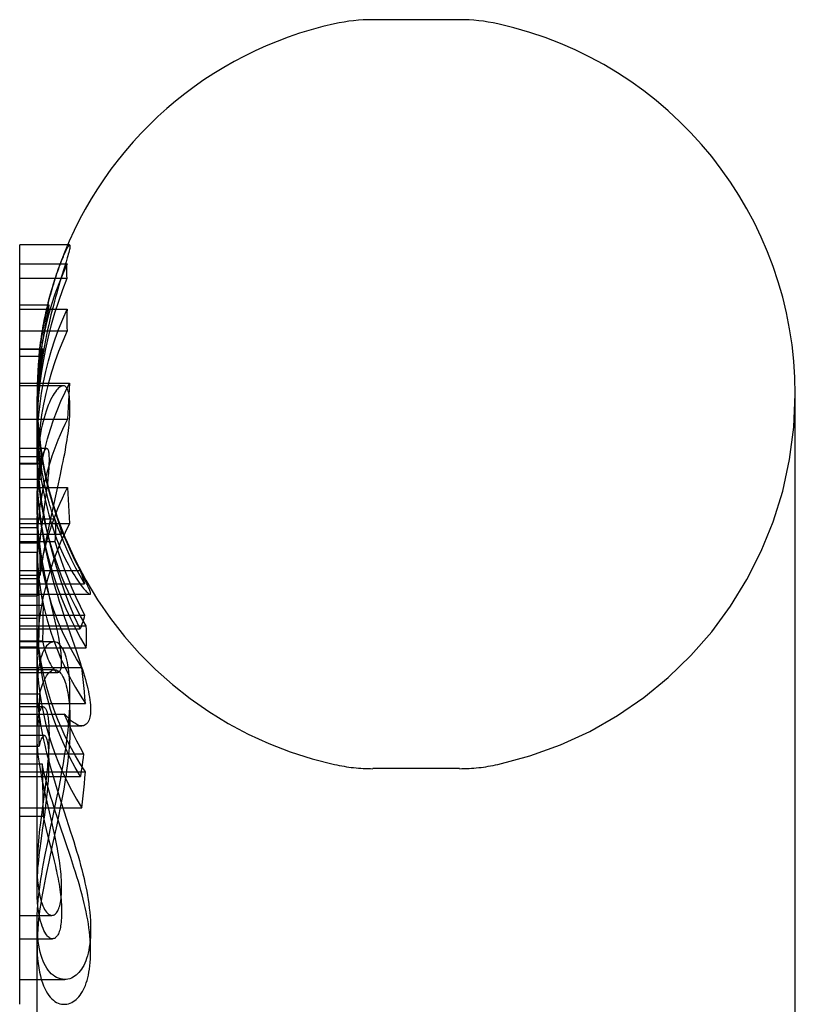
# Model space of a CAD drawing. Header units: inches. Extents: x 0 to 309, y 0 to 200.
# Tile 92 of 109: x 166.994 to 167.678, y 136.675 to 137.542. Entities that reach past the tile are written whole.
import ezdxf

# ---------------------------------------------------------------- set-up
doc = ezdxf.new("R2010")
doc.units = ezdxf.units.IN
doc.header["$LTSCALE"] = 17
doc.header["$MEASUREMENT"] = 0
doc.linetypes.add('HIDDEN', pattern=[0.2, 0.1, -0.1])
doc.layers.get('0').update_dxf_attribs({"linetype": 'CONTINUOUS'})
doc.layers.add('DEFAULT_2', color=8, linetype='HIDDEN')

msp = doc.modelspace()

# ---------------------------------------------------------------- linework, layer by layer
at = {"color": 7, "linetype": 'Continuous'}
for p, q in [((167.38194, 137.54247), (167.30568, 137.54247)), ((166.99437, 136.67484), (166.99437, 137.34393)), ((167.03663, 137.34393), (166.99437, 137.34393)), ((166.99437, 137.32742), (167.03612, 137.32742)), ((166.99437, 137.31478), (167.03612, 137.31478)), ((167.03274, 137.21991), (166.99437, 137.21991)), ((167.67796, 135.05247), (167.67796, 137.21247)), ((167.0285, 137.13353), (167.03028, 137.1417)), ((167.03028, 137.1417), (167.03193, 137.14953)), ((167.02231, 137.10568), (167.0285, 137.13353)), ((167.02054, 137.09752), (167.02231, 137.10568)), ((167.01879, 137.08912), (167.02054, 137.09752)), ((166.99437, 137.053), (167.01253, 137.053)), ((167.00966, 137.02402), (167.00966, 137.053)), ((167.00966, 136.99423), (167.00966, 137.02384)), ((166.99437, 137.0152), (167.00967, 137.0152)), ((167.02458, 136.99423), (166.99437, 136.99423)), ((167.02873, 136.8647), (167.03051, 136.87382)), ((167.02688, 136.8555), (167.02873, 136.8647)), ((167.01718, 136.80809), (167.01903, 136.81742)), ((167.00966, 136.37218), (167.00966, 136.74718)), ((166.99437, 136.69673), (167.00966, 136.69673))]:
    msp.add_line(p, q, dxfattribs=at)
for points in [[(167.03612, 137.31478), (167.03601, 137.31688), (167.03594, 137.31899), (167.03592, 137.3211), (167.03594, 137.32321), (167.03601, 137.32532), (167.03612, 137.32742)], [(167.01223, 137.21991), (167.01362, 137.2306), (167.01537, 137.24156), (167.01744, 137.25241), (167.01981, 137.26314), (167.02249, 137.27375), (167.02546, 137.28423), (167.02873, 137.29457), (167.03228, 137.30475), (167.03612, 137.31478)], [(167.03871, 137.20121), (167.03867, 137.2037), (167.03856, 137.20602), (167.0384, 137.2082), (167.03818, 137.21021), (167.0379, 137.21204), (167.03756, 137.21367), (167.03716, 137.21511), (167.03671, 137.21634), (167.03622, 137.21737), (167.03568, 137.21822), (167.0351, 137.2189), (167.03446, 137.2194), (167.03378, 137.21973), (167.03304, 137.21989), (167.03274, 137.21991)], [(167.03193, 137.14953), (167.03268, 137.15319), (167.03338, 137.15669), (167.03402, 137.16004), (167.03462, 137.16326), (167.03517, 137.16636), (167.03568, 137.16935), (167.03615, 137.17225), (167.03657, 137.17506), (167.03696, 137.1778), (167.03731, 137.18046), (167.03762, 137.18305), (167.03789, 137.18559), (167.03812, 137.18806), (167.03831, 137.19047), (167.03847, 137.19279), (167.03858, 137.19503), (167.03866, 137.19719), (167.0387, 137.19925), (167.03871, 137.20121)], [(167.01253, 137.053), (167.0132, 137.05776), (167.01391, 137.06245), (167.01466, 137.06707), (167.01545, 137.07162), (167.01625, 137.0761), (167.01708, 137.08051), (167.01793, 137.08485), (167.01879, 137.08912)], [(167.0387, 136.9474), (167.03867, 136.951), (167.03859, 136.95454), (167.03846, 136.95804), (167.03827, 136.96144), (167.03801, 136.96472), (167.0377, 136.96785), (167.03732, 136.9708), (167.0369, 136.97355), (167.03642, 136.9761), (167.0359, 136.97845), (167.03534, 136.98062), (167.03473, 136.98262), (167.03408, 136.98446), (167.03339, 136.98614), (167.03265, 136.98766), (167.03187, 136.98904), (167.03105, 136.99026), (167.03019, 136.99132), (167.02928, 136.99223), (167.02834, 136.99298), (167.02737, 136.99355), (167.02636, 136.99396), (167.02533, 136.99418), (167.02458, 136.99423)], [(167.03051, 136.87382), (167.03134, 136.87832), (167.03215, 136.88275), (167.03291, 136.88712), (167.03362, 136.89141), (167.03429, 136.89564), (167.03492, 136.89981), (167.0355, 136.90392), (167.03604, 136.908), (167.03653, 136.91206), (167.03698, 136.9161), (167.03738, 136.92015), (167.03773, 136.92418), (167.03803, 136.92819), (167.03827, 136.93216), (167.03846, 136.93608), (167.03859, 136.93993), (167.03867, 136.9437), (167.0387, 136.9474)], [(167.01903, 136.81742), (167.02195, 136.83165), (167.02296, 136.83648), (167.02688, 136.8555)], [(167.00966, 136.74718), (167.00967, 136.74908), (167.00978, 136.75353), (167.01, 136.758), (167.01032, 136.76248), (167.01073, 136.76697), (167.01121, 136.77146), (167.01177, 136.77597), (167.0124, 136.7805), (167.01308, 136.78505), (167.01382, 136.78962), (167.0146, 136.79422), (167.01543, 136.79883), (167.01629, 136.80345), (167.01718, 136.80809)]]:
    msp.add_lwpolyline(points, dxfattribs=at)
for centre, radius, start, end in [((167.30568, 137.38549), 0.15698, 90, 102.42838), ((167.38194, 137.38549), 0.15698, 77.57162, 90), ((167.34381, 137.21247), 0.33415, 102.42838, 159.87604), ((167.34381, 137.21247), 0.33415, 0, 77.57162)]:
    msp.add_arc(centre, radius, start, end, dxfattribs=at)
at = {"layer": 'DEFAULT_2', "color": 8, "linetype": 'HIDDEN'}
for p, q in [((167.03841, 137.34393), (167.03663, 137.34393)), ((167.03629, 137.33271), (167.03519, 137.32897)), ((167.03519, 137.32897), (167.0316, 137.31715)), ((167.0316, 137.31715), (167.02985, 137.31132)), ((167.02985, 137.31132), (167.02797, 137.30489)), ((167.02015, 137.29105), (166.99437, 137.29105)), ((166.99437, 137.28748), (167.03607, 137.28748)), ((167.01907, 137.28306), (167.01947, 137.28525)), ((167.01676, 137.27069), (167.01775, 137.27608)), ((166.99437, 137.26814), (167.03607, 137.26814)), ((167.01528, 137.26221), (167.01603, 137.26661)), ((167.01603, 137.26661), (167.01676, 137.27069)), ((167.01183, 137.25052), (167.01239, 137.25504)), ((166.99437, 137.25251), (167.01505, 137.25251)), ((166.99437, 137.25207), (167.01203, 137.25207)), ((166.99437, 137.24602), (167.01144, 137.24602)), ((167.01144, 137.24602), (167.01183, 137.25052)), ((166.99437, 137.22214), (167.03837, 137.22214)), ((167.00966, 137.21241), (167.00966, 137.19811)), ((167.00966, 137.18989), (167.00966, 137.19723)), ((167.00977, 137.18989), (167.00967, 137.19723)), ((166.99437, 137.19046), (167.03649, 137.19046)), ((167.00966, 137.1899), (167.0097, 137.18132)), ((167.01012, 137.18053), (167.00981, 137.18791)), ((167.0097, 137.18132), (167.00987, 137.17468)), ((167.01824, 137.1647), (166.99437, 137.1647)), ((167.00978, 137.15579), (167.00966, 137.16417)), ((166.99437, 137.15762), (167.01414, 137.15762)), ((166.99437, 137.15157), (167.01514, 137.15157)), ((166.99437, 137.15123), (167.01334, 137.15123)), ((167.01414, 137.15762), (167.01461, 137.15515)), ((167.01461, 137.15515), (167.01514, 137.15157)), ((166.99437, 137.13772), (167.01335, 137.13772)), ((167.01881, 137.13439), (167.01828, 137.12995)), ((166.99437, 137.13018), (167.03649, 137.13018)), ((167.01776, 137.12587), (167.01722, 137.12192)), ((167.01828, 137.12995), (167.01776, 137.12587)), ((167.01722, 137.12192), (167.01466, 137.104)), ((167.02584, 137.10825), (167.02674, 137.10533)), ((166.99437, 137.10252), (167.02543, 137.10252)), ((166.99437, 137.0985), (167.03837, 137.0985)), ((167.01466, 137.104), (167.01375, 137.09733)), ((167.02674, 137.10533), (167.02941, 137.09685)), ((166.99437, 137.09506), (167.0102, 137.09506)), ((166.99437, 137.08924), (167.03117, 137.08924)), ((167.0102, 137.09506), (167.01013, 137.07497)), ((166.99437, 137.08263), (167.02546, 137.08263)), ((166.99437, 137.08135), (167.01185, 137.08135)), ((167.01185, 137.08135), (167.01202, 137.07188)), ((166.99437, 137.07314), (167.00972, 137.07314)), ((167.00966, 137.02384), (167.00972, 137.07314)), ((167.01013, 137.07497), (167.01013, 137.05487)), ((167.01202, 137.07188), (167.01225, 137.06243)), ((166.99437, 137.05723), (167.04757, 137.05723)), ((167.01013, 137.05487), (167.0102, 137.03478)), ((167.01225, 137.06243), (167.01253, 137.053)), ((166.99437, 137.05017), (167.01137, 137.05017)), ((166.99437, 137.04536), (167.05153, 137.04536)), ((167.01992, 137.03615), (167.01739, 137.04536)), ((167.03913, 137.03421), (167.03508, 137.04309)), ((166.99437, 137.03615), (167.05632, 137.03615)), ((166.99437, 137.03478), (167.0102, 137.03478)), ((167.02578, 137.01235), (167.02106, 137.03278)), ((166.99437, 137.02656), (167.01495, 137.02656)), ((167.01149, 137.00563), (167.01153, 137.02002)), ((167.01495, 137.02656), (167.01486, 137.01611)), ((166.99437, 137.01787), (167.05162, 137.01787)), ((167.01486, 137.01611), (167.01469, 137.00565)), ((166.99437, 137.00836), (167.05296, 137.00836)), ((166.99437, 137.00563), (167.04757, 137.00563)), ((167.01137, 136.98988), (167.01149, 137.00563)), ((167.01469, 137.00565), (167.01444, 136.99518)), ((166.99437, 136.99518), (167.01444, 136.99518)), ((167.00966, 136.7768), (167.00966, 136.99423)), ((167.02458, 136.99423), (167.02427, 136.99422)), ((166.99437, 136.98988), (167.01137, 136.98988)), ((166.99437, 136.98902), (167.05296, 136.98902)), ((167.01216, 136.98388), (167.01137, 136.98988)), ((166.99437, 136.97165), (167.04912, 136.97165)), ((167.02518, 136.96962), (166.99437, 136.96962)), ((166.99437, 136.96734), (167.02809, 136.96734)), ((166.99437, 136.94827), (167.01203, 136.94827)), ((167.01178, 136.93302), (167.01203, 136.94827)), ((166.99437, 136.93997), (167.05223, 136.93997)), ((167.01504, 136.93695), (166.99437, 136.93695)), ((167.01159, 136.91773), (167.01178, 136.93302)), ((167.01488, 136.93694), (167.01504, 136.93695)), ((166.99437, 136.93062), (167.03371, 136.93062)), ((166.99437, 136.92009), (167.04928, 136.92009)), ((167.01144, 136.90241), (167.01159, 136.91773)), ((167.01611, 136.91156), (166.99437, 136.91156)), ((166.99437, 136.90241), (167.01144, 136.90241)), ((166.99437, 136.8954), (167.05065, 136.8954)), ((166.99437, 136.88658), (167.01414, 136.88658)), ((167.01414, 136.88658), (167.01453, 136.87127)), ((167.38194, 136.88247), (167.30568, 136.88247)), ((166.99437, 136.87969), (167.05223, 136.87969)), ((166.99437, 136.87546), (167.04786, 136.87546)), ((167.01798, 136.87674), (167.01738, 136.87158)), ((167.01453, 136.87127), (167.01487, 136.85598)), ((167.01673, 136.86628), (167.01533, 136.85548)), ((167.01738, 136.87158), (167.01673, 136.86628)), ((167.01533, 136.85548), (167.01322, 136.83944)), ((167.01487, 136.85598), (167.01514, 136.84071)), ((167.02237, 136.83669), (167.01765, 136.8572)), ((166.99437, 136.84801), (167.04912, 136.84801)), ((167.0164, 136.84177), (167.0171, 136.84709)), ((167.0171, 136.84709), (167.01775, 136.85227)), ((166.99437, 136.84071), (167.01514, 136.84071)), ((167.01322, 136.83944), (167.01237, 136.83269)), ((167.01453, 136.82839), (167.0164, 136.84177)), ((167.02893, 136.84219), (167.027, 136.83308)), ((167.02388, 136.82998), (167.02237, 136.83669)), ((167.027, 136.83308), (167.023, 136.81469)), ((167.03938, 136.80407), (167.02979, 136.83265)), ((167.01318, 136.8187), (167.01453, 136.82839)), ((167.01233, 136.81214), (167.01318, 136.8187)), ((167.023, 136.81469), (167.01993, 136.80045)), ((167.01993, 136.80045), (167.01797, 136.7911)), ((166.99437, 136.75321), (167.02281, 136.75321)), ((167.02186, 136.75331), (167.02281, 136.75321)), ((167.00968, 136.74464), (167.00966, 136.74718)), ((166.99437, 136.73255), (167.02326, 136.73255)), ((167.02326, 136.73254), (167.02246, 136.73262)), ((167.00966, 136.69673), (167.03412, 136.69673)), ((167.03411, 136.69674), (167.03202, 136.69689)), ((167.03349, 136.67481), (167.0343, 136.67484))]:
    msp.add_line(p, q, dxfattribs=at)
for points in [[(167.03446, 137.33741), (167.03498, 137.33851), (167.03548, 137.33951), (167.03593, 137.34041), (167.03636, 137.3412), (167.03675, 137.34188), (167.0371, 137.34247), (167.03741, 137.34295), (167.03769, 137.34333), (167.03794, 137.34362), (167.03815, 137.34381), (167.03832, 137.34391), (167.03841, 137.34393)], [(167.0387, 137.34305), (167.03867, 137.34248), (167.03857, 137.34176), (167.03842, 137.3409), (167.03821, 137.33989), (167.03793, 137.33872), (167.0376, 137.33742), (167.03722, 137.33597), (167.03678, 137.3344), (167.03629, 137.33271)], [(167.03841, 137.34393), (167.03846, 137.34392), (167.03857, 137.34384), (167.03865, 137.34367), (167.03869, 137.34341), (167.0387, 137.34305)], [(167.0239, 137.30892), (167.02465, 137.31133), (167.02539, 137.31366), (167.02613, 137.31592), (167.02686, 137.31809), (167.02759, 137.32019), (167.0283, 137.3222), (167.029, 137.32412), (167.02969, 137.32595), (167.03036, 137.3277), (167.03101, 137.32935), (167.03164, 137.33092), (167.03225, 137.33239), (167.03284, 137.33378), (167.0334, 137.33507), (167.03394, 137.33628), (167.03446, 137.33741)], [(167.03612, 137.32742), (167.03228, 137.31866), (167.02873, 137.30976), (167.02546, 137.30073), (167.02249, 137.29157), (167.01981, 137.2823), (167.01744, 137.27292), (167.01537, 137.26343), (167.01362, 137.25385), (167.01218, 137.24419), (167.01106, 137.23445), (167.01027, 137.22464), (167.0098, 137.21476), (167.00966, 137.20566)], [(167.01904, 137.29107), (167.0199, 137.29457), (167.02076, 137.29786), (167.02158, 137.30092), (167.02238, 137.30377), (167.02316, 137.30644), (167.0239, 137.30892)], [(167.02797, 137.30489), (167.027, 137.30148), (167.02602, 137.29795), (167.02504, 137.29434), (167.02405, 137.29063)], [(167.02405, 137.29063), (167.023, 137.28654), (167.02196, 137.28235), (167.02093, 137.27806), (167.01992, 137.27369), (167.01894, 137.26921), (167.01798, 137.26465), (167.01705, 137.25999), (167.01615, 137.25522), (167.01528, 137.25031), (167.01445, 137.24528), (167.01366, 137.24012), (167.01292, 137.23482), (167.01224, 137.2294), (167.01163, 137.22385), (167.01108, 137.21818), (167.01061, 137.21239), (167.01023, 137.20646), (167.00994, 137.20038), (167.00974, 137.19417), (167.00966, 137.18782), (167.00966, 137.053)], [(167.02015, 137.29105), (167.02014, 137.29105), (167.02005, 137.29097), (167.01994, 137.29077), (167.01979, 137.29043), (167.01962, 137.28996), (167.01942, 137.28937), (167.01919, 137.28867), (167.01895, 137.28785), (167.01869, 137.28692), (167.01841, 137.28589), (167.01811, 137.28476), (167.0178, 137.28353), (167.01748, 137.2822), (167.01714, 137.28077), (167.01679, 137.27923), (167.01642, 137.27756), (167.01604, 137.27576), (167.01564, 137.27381), (167.01522, 137.2717), (167.01479, 137.26941), (167.01435, 137.26692), (167.01389, 137.26425), (167.01344, 137.2614), (167.01299, 137.25841), (167.01255, 137.25533), (167.01215, 137.2522), (167.01178, 137.24911), (167.01144, 137.24602)], [(167.01239, 137.25504), (167.01277, 137.25789), (167.01316, 137.26061), (167.01355, 137.26324), (167.01395, 137.26578), (167.01436, 137.26825), (167.01477, 137.27067), (167.0152, 137.27304), (167.01564, 137.27537), (167.01609, 137.27768), (167.01655, 137.27997), (167.01703, 137.28223), (167.01751, 137.28448), (167.01801, 137.2867), (167.01852, 137.2889), (167.01904, 137.29107)], [(167.01947, 137.28525), (167.01964, 137.28624), (167.0198, 137.28714), (167.01993, 137.28795), (167.02004, 137.28868), (167.02013, 137.2893), (167.02019, 137.28983), (167.02023, 137.29026), (167.02024, 137.29059)], [(167.02024, 137.29059), (167.02023, 137.29085), (167.0202, 137.291), (167.02015, 137.29105)], [(167.00966, 137.16543), (167.00986, 137.17507), (167.01036, 137.18471), (167.01118, 137.19433), (167.01231, 137.20392), (167.01374, 137.21346), (167.01548, 137.22297), (167.01752, 137.23242), (167.01987, 137.24181), (167.02252, 137.25112), (167.02547, 137.26036), (167.02871, 137.2695), (167.03225, 137.27854), (167.03607, 137.28748)], [(167.01775, 137.27608), (167.01833, 137.27915), (167.01907, 137.28306)], [(167.03607, 137.28748), (167.03599, 137.28426), (167.03593, 137.28103), (167.03592, 137.27781), (167.03593, 137.27459), (167.03599, 137.27136), (167.03607, 137.26814)], [(167.03607, 137.26814), (167.03225, 137.2592), (167.02871, 137.25016), (167.02547, 137.24101), (167.02252, 137.23178), (167.01987, 137.22246), (167.01752, 137.21308), (167.01548, 137.20363), (167.01374, 137.19412), (167.01231, 137.18457), (167.01118, 137.17499), (167.01036, 137.16537), (167.00986, 137.15573), (167.00966, 137.14609)], [(167.00966, 137.19722), (167.0097, 137.20318), (167.00981, 137.20827), (167.00999, 137.21314), (167.01022, 137.2178), (167.0105, 137.22225), (167.01081, 137.2265), (167.01116, 137.23055), (167.01153, 137.23443), (167.01192, 137.23813), (167.01233, 137.2417), (167.01275, 137.24512), (167.01318, 137.2484), (167.01363, 137.25157), (167.01407, 137.25463), (167.01453, 137.25757)], [(167.01453, 137.25757), (167.0149, 137.25992), (167.01528, 137.26221)], [(167.01505, 137.25251), (167.01355, 137.24316), (167.01229, 137.23375), (167.01127, 137.22428), (167.0105, 137.21476), (167.00998, 137.2052), (167.0097, 137.1956), (167.00966, 137.1899)], [(167.01047, 137.2188), (167.01103, 137.22518), (167.01174, 137.23172), (167.01264, 137.23843), (167.01374, 137.24536), (167.01505, 137.25251)], [(167.00966, 137.10641), (167.00976, 137.11336), (167.01016, 137.122), (167.01086, 137.13062), (167.01187, 137.13922), (167.01319, 137.14778), (167.0148, 137.1563), (167.01672, 137.16478), (167.01894, 137.1732), (167.02145, 137.18156), (167.02425, 137.18984), (167.02735, 137.19805), (167.03074, 137.20618), (167.03441, 137.2142), (167.03837, 137.22214)], [(167.00966, 137.17546), (167.0098, 137.18587), (167.01027, 137.19717), (167.01106, 137.2084), (167.01218, 137.21954), (167.01223, 137.21991)], [(167.03274, 137.21991), (167.03226, 137.21987), (167.03143, 137.21967), (167.03056, 137.21928), (167.02965, 137.21871), (167.02872, 137.21795), (167.02776, 137.21701), (167.02678, 137.21589), (167.02579, 137.21461), (167.0248, 137.21316), (167.02381, 137.21155)], [(167.03837, 137.22214), (167.03796, 137.21689), (167.03759, 137.21163), (167.03726, 137.20636), (167.03697, 137.20107), (167.03671, 137.19577), (167.03649, 137.19046)], [(167.02381, 137.21155), (167.02272, 137.20959), (167.02165, 137.20749), (167.02061, 137.20523), (167.01959, 137.20281), (167.0186, 137.20025), (167.01765, 137.19754), (167.01673, 137.19468), (167.01585, 137.19165), (167.015, 137.18846), (167.0142, 137.18508), (167.01344, 137.18153), (167.01273, 137.17779), (167.01208, 137.17388), (167.0115, 137.1698), (167.01098, 137.16554), (167.01054, 137.1611), (167.01018, 137.15647), (167.00991, 137.15165), (167.00973, 137.14663), (167.00966, 137.14141), (167.00966, 137.14053)], [(167.00967, 137.20018), (167.0098, 137.20633), (167.01007, 137.21252), (167.01047, 137.2188)], [(167.00966, 137.20566), (167.00985, 137.19488), (167.01038, 137.18489), (167.01124, 137.17487), (167.01244, 137.16484), (167.01398, 137.15482), (167.01586, 137.1448), (167.01807, 137.13481), (167.02061, 137.12486), (167.02349, 137.11495), (167.0267, 137.1051), (167.03024, 137.09533), (167.03411, 137.08563), (167.03829, 137.07604), (167.04277, 137.06658), (167.04757, 137.05723)], [(167.00986, 137.18653), (167.00968, 137.19404), (167.00966, 137.19822)], [(167.00968, 137.18598), (167.00991, 137.17634), (167.01039, 137.16668), (167.01112, 137.15702), (167.01211, 137.14737), (167.01335, 137.13772)], [(167.03649, 137.19046), (167.03425, 137.18589), (167.0321, 137.18127), (167.03004, 137.17662), (167.02807, 137.17193), (167.02621, 137.16721), (167.02444, 137.16247), (167.02278, 137.15773), (167.02121, 137.15296), (167.01974, 137.14817), (167.01835, 137.14329), (167.01704, 137.13828), (167.01579, 137.13309), (167.01462, 137.12766), (167.01352, 137.12195), (167.0125, 137.11588), (167.01159, 137.10941), (167.01083, 137.10247), (167.0102, 137.09506)], [(167.01334, 137.15123), (167.01243, 137.15731), (167.01164, 137.16341), (167.01099, 137.16952), (167.01047, 137.17565), (167.01007, 137.18178)], [(167.0128, 137.15275), (167.01214, 137.15768), (167.01153, 137.16292), (167.01098, 137.16847), (167.0105, 137.17434), (167.01012, 137.18053)], [(167.04757, 137.00563), (167.04277, 137.01632), (167.03829, 137.02715), (167.03411, 137.03813), (167.03024, 137.04922), (167.0267, 137.0604), (167.02349, 137.07167), (167.02061, 137.083), (167.01807, 137.09439), (167.01586, 137.10582), (167.01398, 137.11729), (167.01244, 137.12876), (167.01124, 137.14023), (167.01038, 137.15169), (167.00985, 137.16313), (167.00966, 137.17546)], [(167.00987, 137.17468), (167.01017, 137.16791), (167.01061, 137.16133), (167.01116, 137.15495), (167.01182, 137.14876), (167.01258, 137.14278), (167.01343, 137.137), (167.01436, 137.13141), (167.01537, 137.12601), (167.01645, 137.12078), (167.01759, 137.11573), (167.01879, 137.11085), (167.02005, 137.10615), (167.02135, 137.10163), (167.02268, 137.09727), (167.02406, 137.09307), (167.02547, 137.08902), (167.0269, 137.08513), (167.02836, 137.08138), (167.02984, 137.07779), (167.03132, 137.07435), (167.03281, 137.07106), (167.0343, 137.06791)], [(167.01442, 137.15803), (167.0148, 137.15918), (167.01518, 137.16022), (167.01557, 137.16118), (167.01595, 137.16202), (167.01632, 137.16276), (167.01669, 137.16338), (167.01704, 137.16388), (167.01738, 137.16426), (167.01771, 137.16452), (167.01801, 137.16467), (167.01824, 137.1647)], [(167.01824, 137.1647), (167.0183, 137.1647), (167.01857, 137.16462), (167.01882, 137.16443), (167.01905, 137.16414), (167.01926, 137.16373), (167.01946, 137.16321), (167.01964, 137.16257), (167.01979, 137.1618), (167.01993, 137.16092), (167.02004, 137.15991), (167.02012, 137.1588), (167.02019, 137.15757), (167.02022, 137.15625), (167.02024, 137.15482)], [(167.00966, 137.11826), (167.00971, 137.12215), (167.00982, 137.12583), (167.00998, 137.1293), (167.01019, 137.13258), (167.01044, 137.13568), (167.01073, 137.1386), (167.01105, 137.14136), (167.0114, 137.14394), (167.01177, 137.14637), (167.01216, 137.14866), (167.01258, 137.1508), (167.01302, 137.1528), (167.01347, 137.15468), (167.01394, 137.15642), (167.01442, 137.15803)], [(167.03508, 137.04309), (167.03132, 137.05209), (167.02785, 137.06119), (167.02467, 137.07037), (167.0218, 137.07963), (167.01923, 137.08897), (167.01696, 137.09837), (167.015, 137.10784), (167.01333, 137.11736), (167.01198, 137.12692), (167.01094, 137.13652), (167.0102, 137.14614), (167.00978, 137.15579)], [(167.02246, 137.10978), (167.02176, 137.11198), (167.02105, 137.11434), (167.02031, 137.11685), (167.01957, 137.11952), (167.01881, 137.12237), (167.01805, 137.1254), (167.01728, 137.12863), (167.01651, 137.13205), (167.01574, 137.1357), (167.01497, 137.13958), (167.01422, 137.14371), (167.0135, 137.1481), (167.0128, 137.15275)], [(167.01335, 137.13772), (167.0134, 137.13997), (167.01343, 137.14222), (167.01344, 137.14448), (167.01343, 137.14673), (167.01339, 137.14898), (167.01334, 137.15123)], [(167.03486, 137.08516), (167.03344, 137.08866), (167.03202, 137.09228), (167.0306, 137.09601), (167.02918, 137.09987), (167.02778, 137.10387), (167.02638, 137.108), (167.025, 137.11228), (167.02363, 137.1167), (167.0223, 137.12127), (167.02099, 137.126), (167.01972, 137.13088), (167.01849, 137.13593), (167.01731, 137.14113), (167.01618, 137.14648), (167.01513, 137.15198), (167.01414, 137.15762)], [(167.01514, 137.15157), (167.01603, 137.14685), (167.01694, 137.14241), (167.01784, 137.13824), (167.01873, 137.13435), (167.0196, 137.13071), (167.02045, 137.12733), (167.02126, 137.12419), (167.02205, 137.12129), (167.02279, 137.11861), (167.02349, 137.11615), (167.02414, 137.11389), (167.02476, 137.11183), (167.02584, 137.10825)], [(167.02024, 137.15482), (167.02023, 137.15332), (167.0202, 137.15174), (167.02014, 137.15008), (167.02006, 137.14835), (167.01995, 137.14655), (167.01981, 137.14467), (167.01965, 137.14274), (167.01947, 137.14074), (167.01927, 137.13868), (167.01905, 137.13656), (167.01881, 137.13439)], [(167.00966, 137.14482), (167.00978, 137.13644), (167.0102, 137.1268), (167.01094, 137.11717), (167.01198, 137.10758), (167.01333, 137.09802), (167.01499, 137.0885), (167.01696, 137.07903), (167.01923, 137.06962), (167.0218, 137.06029), (167.02467, 137.05103), (167.02784, 137.04184), (167.03132, 137.03275), (167.03508, 137.02375), (167.03913, 137.01487), (167.04347, 137.00611), (167.04808, 136.99749), (167.05296, 136.98902)], [(167.00966, 137.14053), (167.0097, 137.13597), (167.00986, 137.13033)], [(167.00986, 137.13033), (167.01011, 137.12522), (167.01046, 137.11998), (167.01092, 137.11461), (167.01149, 137.10915), (167.01216, 137.10366), (167.01293, 137.09817), (167.01379, 137.09274), (167.01472, 137.08737), (167.01571, 137.08211), (167.01677, 137.0769), (167.0179, 137.07174), (167.01909, 137.06659), (167.02035, 137.06144), (167.02168, 137.05627), (167.02308, 137.05103), (167.02455, 137.04577), (167.02608, 137.04051), (167.02765, 137.03529), (167.02925, 137.03015), (167.03084, 137.02515), (167.03241, 137.02033), (167.03395, 137.01568)], [(167.0102, 137.03478), (167.01083, 137.04214), (167.01158, 137.04906), (167.01249, 137.0555), (167.0135, 137.06156), (167.0146, 137.06727), (167.01577, 137.0727), (167.01701, 137.0779), (167.01833, 137.08291), (167.01972, 137.0878), (167.02119, 137.0926), (167.02276, 137.09738), (167.02442, 137.10214), (167.02619, 137.10688), (167.02806, 137.11161), (167.03003, 137.11631), (167.03209, 137.12097), (167.03424, 137.12559), (167.03649, 137.13018)], [(167.03649, 137.13018), (167.03671, 137.12487), (167.03697, 137.11957), (167.03726, 137.11428), (167.03759, 137.10901), (167.03796, 137.10375), (167.03837, 137.0985)], [(167.00995, 137.10515), (167.00977, 137.10977), (167.00968, 137.11414), (167.00966, 137.11725)], [(167.03117, 137.08924), (167.03106, 137.08928), (167.0309, 137.08941), (167.03071, 137.08964), (167.03048, 137.08997), (167.03022, 137.09039), (167.02993, 137.0909), (167.02961, 137.09149), (167.02926, 137.09218), (167.02889, 137.09295), (167.02849, 137.0938), (167.02806, 137.09475), (167.02761, 137.09579), (167.02713, 137.09694), (167.02661, 137.09819), (167.02607, 137.09956), (167.0255, 137.10104), (167.02491, 137.10262), (167.02431, 137.10429), (167.0237, 137.10605), (167.02308, 137.10788), (167.02246, 137.10978)], [(167.03837, 137.0985), (167.03441, 137.09057), (167.03074, 137.08255), (167.02735, 137.07442), (167.02425, 137.06621), (167.02145, 137.05792), (167.01894, 137.04957), (167.01672, 137.04115), (167.0148, 137.03267), (167.01319, 137.02415), (167.01187, 137.01559), (167.01086, 137.00699), (167.01016, 136.99837), (167.00976, 136.98973), (167.00966, 136.98278)], [(167.01739, 137.04536), (167.01552, 137.05312), (167.01379, 137.06164), (167.01235, 137.07021), (167.01122, 137.07881), (167.0104, 137.08744), (167.00988, 137.09607), (167.00967, 137.10472)], [(167.02106, 137.03278), (167.01948, 137.03984), (167.01869, 137.04349), (167.0179, 137.04722), (167.01711, 137.05104), (167.01634, 137.05494), (167.01559, 137.05892), (167.01485, 137.06302), (167.01413, 137.06721), (167.01344, 137.07152), (167.01278, 137.07595), (167.01216, 137.08048), (167.01159, 137.08514), (167.01108, 137.08994), (167.01062, 137.09488), (167.01024, 137.09995), (167.00995, 137.10515)], [(167.02543, 137.10252), (167.02569, 137.09921), (167.02586, 137.09589), (167.02591, 137.09258), (167.02587, 137.08926), (167.02572, 137.08595), (167.02546, 137.08263)], [(167.05153, 137.04536), (167.04762, 137.05226), (167.0439, 137.05923), (167.04035, 137.06627), (167.03699, 137.07339), (167.03382, 137.08058), (167.03083, 137.08784), (167.02803, 137.09515), (167.02543, 137.10252)], [(167.01375, 137.09733), (167.01328, 137.09368), (167.0128, 137.08981), (167.01232, 137.0857), (167.01185, 137.08135)], [(167.02941, 137.09685), (167.02976, 137.09573), (167.03008, 137.09469), (167.03037, 137.09373), (167.03062, 137.09287), (167.03083, 137.0921), (167.031, 137.09142), (167.03114, 137.09084), (167.03124, 137.09035), (167.0313, 137.08996), (167.03132, 137.08965)], [(167.03132, 137.08965), (167.03131, 137.08943), (167.03126, 137.08929), (167.03117, 137.08924)], [(167.02546, 137.08263), (167.02807, 137.07428), (167.03088, 137.06599), (167.03387, 137.05777), (167.03705, 137.04962), (167.04042, 137.04155), (167.04397, 137.03357), (167.0477, 137.02567), (167.05162, 137.01787)], [(167.03938, 137.07467), (167.03863, 137.07635), (167.03788, 137.07806), (167.03712, 137.07979), (167.03637, 137.08155), (167.03561, 137.08334), (167.03486, 137.08516)], [(167.00972, 137.07314), (167.01001, 137.06533), (167.01053, 137.05754), (167.01129, 137.04976), (167.01228, 137.042), (167.0135, 137.03427), (167.01495, 137.02656)], [(167.04743, 137.05772), (167.04527, 137.0621), (167.04414, 137.06444), (167.04297, 137.06688), (167.04179, 137.0694), (167.04059, 137.072), (167.03938, 137.07467)], [(167.0343, 137.06791), (167.03582, 137.06484), (167.03731, 137.06197), (167.03876, 137.05929), (167.04017, 137.05678), (167.04153, 137.05446), (167.04285, 137.0523), (167.04411, 137.05031), (167.04531, 137.04847), (167.04647, 137.04678), (167.04757, 137.04522), (167.04862, 137.0438), (167.04961, 137.04251), (167.05054, 137.04134), (167.05142, 137.0403), (167.05224, 137.03937), (167.05301, 137.03856), (167.05371, 137.03787), (167.05434, 137.03729), (167.05491, 137.03683), (167.05541, 137.03649), (167.05585, 137.03626), (167.05621, 137.03616), (167.05632, 137.03615)], [(167.05685, 137.037), (167.0568, 137.03745), (167.05669, 137.038), (167.05651, 137.03865), (167.05626, 137.03939), (167.05593, 137.04023), (167.05554, 137.04117), (167.05509, 137.04221), (167.05457, 137.04333), (167.054, 137.04455), (167.05337, 137.04585), (167.05268, 137.04725), (167.04743, 137.05772)], [(167.04757, 137.05723), (167.04838, 137.05523), (167.04913, 137.05324), (167.04983, 137.05126), (167.05046, 137.04928), (167.05102, 137.04732), (167.05153, 137.04536)], [(167.01153, 137.02002), (167.01151, 137.03007), (167.01137, 137.05017)], [(167.01137, 137.05017), (167.01216, 137.04417), (167.0131, 137.03819), (167.01419, 137.03222), (167.01543, 137.02627), (167.01682, 137.02034), (167.01835, 137.01444), (167.02003, 137.00857), (167.02186, 137.00274), (167.02383, 136.99695), (167.02596, 136.99115), (167.02826, 136.98531), (167.03078, 136.97938), (167.03353, 136.97333), (167.03655, 136.96712), (167.03987, 136.96071), (167.04356, 136.95407), (167.04769, 136.94715), (167.05223, 136.93997)], [(167.05632, 137.03615), (167.05649, 137.03617), (167.05669, 137.03632), (167.05681, 137.03659), (167.05685, 137.037)], [(167.03222, 137.00318), (167.0287, 137.01132), (167.02547, 137.01955), (167.02254, 137.02784), (167.01992, 137.03615)], [(167.05296, 137.00836), (167.04808, 137.01684), (167.04347, 137.02545), (167.03913, 137.03421)], [(167.04786, 136.87546), (167.04326, 136.88358), (167.03894, 136.89181), (167.0349, 136.90017), (167.03115, 136.90864), (167.02769, 136.9172), (167.02453, 136.92584), (167.02167, 136.93455), (167.01911, 136.94334), (167.01685, 136.95219), (167.0149, 136.9611), (167.01325, 136.97005), (167.01192, 136.97903), (167.01089, 136.98806), (167.01017, 136.9971), (167.00976, 137.00614), (167.00966, 137.01348)], [(167.03131, 136.97678), (167.03131, 136.97818), (167.03126, 136.97966), (167.03118, 136.98123), (167.03106, 136.9829), (167.0309, 136.98464), (167.0307, 136.98645), (167.03046, 136.98833), (167.03018, 136.99026), (167.02988, 136.99223), (167.02954, 136.99425), (167.02917, 136.99631), (167.02877, 136.99842), (167.02834, 137.00059), (167.02788, 137.00281), (167.0274, 137.00509), (167.02689, 137.00744), (167.02578, 137.01235)], [(167.03395, 137.01568), (167.03553, 137.01099), (167.03708, 137.00648), (167.04405, 136.98645)], [(167.05162, 137.01787), (167.05111, 137.01585), (167.05053, 137.01382), (167.04989, 137.01179), (167.04918, 137.00974), (167.04841, 137.00769), (167.04757, 137.00563)], [(167.04012, 136.98718), (167.03603, 136.99513), (167.03222, 137.00318)], [(167.05296, 136.98902), (167.05311, 136.99224), (167.05321, 136.99546), (167.05324, 136.99869), (167.05321, 137.00191), (167.05311, 137.00514), (167.05296, 137.00836)], [(167.02427, 136.99422), (167.0232, 136.99407), (167.02215, 136.99374), (167.02111, 136.99323), (167.02009, 136.99254), (167.0191, 136.99167), (167.01813, 136.99061), (167.01719, 136.98937), (167.01628, 136.98794), (167.0154, 136.98632), (167.01456, 136.98451), (167.01377, 136.98249), (167.01303, 136.98028), (167.01234, 136.97787), (167.01172, 136.97526), (167.01117, 136.97244), (167.01069, 136.96941), (167.01029, 136.96617), (167.00998, 136.9627), (167.00977, 136.95901), (167.00967, 136.95509), (167.00966, 136.95359)], [(167.01444, 136.99518), (167.01511, 136.99237), (167.01579, 136.98974), (167.01648, 136.98729), (167.01718, 136.98502), (167.01789, 136.98291), (167.01859, 136.98096), (167.0193, 136.97917), (167.02, 136.97752), (167.02069, 136.97601), (167.02138, 136.97464), (167.02205, 136.9734), (167.02272, 136.97229), (167.02337, 136.97128), (167.02403, 136.97038), (167.02468, 136.96958), (167.02532, 136.96888)], [(167.04912, 136.97165), (167.04448, 136.97936), (167.04012, 136.98718)], [(167.04405, 136.98645), (167.04645, 136.97945), (167.04756, 136.97613), (167.04862, 136.97291), (167.04962, 136.9698), (167.05055, 136.96679), (167.05143, 136.96386), (167.05225, 136.96102), (167.05301, 136.95825), (167.0537, 136.95557), (167.05433, 136.95295), (167.0549, 136.95041), (167.0554, 136.94792), (167.05583, 136.9455), (167.05618, 136.94314), (167.05647, 136.94084), (167.05667, 136.93859), (167.0568, 136.9364), (167.05685, 136.93426)], [(167.00967, 136.98109), (167.00988, 136.97244), (167.0104, 136.9638), (167.01122, 136.95518), (167.01235, 136.94658), (167.01379, 136.93801), (167.01552, 136.92949), (167.01756, 136.921), (167.0199, 136.91257), (167.02254, 136.90421), (167.02547, 136.89592), (167.0287, 136.88769), (167.03222, 136.87955), (167.03603, 136.8715), (167.04012, 136.86355), (167.04448, 136.85572), (167.04912, 136.84801)], [(167.02386, 136.93658), (167.02188, 136.94238), (167.02005, 136.94823), (167.01837, 136.9541), (167.01683, 136.96001), (167.01544, 136.96594), (167.01419, 136.9719), (167.0131, 136.97788), (167.01216, 136.98388)], [(167.02809, 136.96734), (167.02851, 136.96739), (167.02891, 136.96754), (167.02927, 136.96778), (167.02959, 136.9681), (167.02989, 136.96851), (167.03016, 136.969), (167.0304, 136.96957), (167.03061, 136.97022), (167.03079, 136.97095), (167.03095, 136.97176), (167.03108, 136.97264), (167.03118, 136.97359), (167.03125, 136.9746), (167.0313, 136.97566), (167.03131, 136.97678)], [(167.01203, 136.94827), (167.01277, 136.95133), (167.01358, 136.95411), (167.01442, 136.95662), (167.0153, 136.95886), (167.0162, 136.96086), (167.0171, 136.96262), (167.01801, 136.96415), (167.01891, 136.96547), (167.0198, 136.96658), (167.02067, 136.9675), (167.02152, 136.96823), (167.02235, 136.9688), (167.02314, 136.96921), (167.0239, 136.96946)], [(167.0239, 136.96946), (167.02475, 136.9696), (167.02518, 136.96962)], [(167.02518, 136.96962), (167.0256, 136.9696), (167.02643, 136.96947), (167.02725, 136.96919), (167.02805, 136.96878), (167.02884, 136.96824), (167.02961, 136.96756), (167.03037, 136.96674), (167.03111, 136.96577), (167.03183, 136.96467), (167.03252, 136.96342), (167.03319, 136.96202), (167.03384, 136.96046), (167.03446, 136.95876)], [(167.02532, 136.96888), (167.02596, 136.96831), (167.02655, 136.96787), (167.02711, 136.96757), (167.02762, 136.9674), (167.02809, 136.96734)], [(167.05223, 136.93997), (167.05186, 136.9452), (167.05143, 136.95045), (167.05093, 136.95572), (167.05038, 136.96101), (167.04978, 136.96632), (167.04912, 136.97165)], [(167.00966, 136.95359), (167.00968, 136.95093), (167.00983, 136.94655)], [(167.03446, 136.95876), (167.03498, 136.9571), (167.03548, 136.95535), (167.03593, 136.95349), (167.03636, 136.95154), (167.03675, 136.94949), (167.0371, 136.94736), (167.03741, 136.94514), (167.03769, 136.94285), (167.03794, 136.94048), (167.03815, 136.93804), (167.03832, 136.93552), (167.03846, 136.9329), (167.03857, 136.9302), (167.03865, 136.9274), (167.03869, 136.92448), (167.0387, 136.92146)], [(167.00983, 136.94655), (167.01005, 136.94267), (167.01038, 136.93865), (167.01082, 136.93446), (167.01136, 136.93015), (167.012, 136.92575), (167.01274, 136.92127), (167.01356, 136.91678), (167.01446, 136.91226), (167.01543, 136.90776), (167.01646, 136.90323), (167.01756, 136.89868), (167.01873, 136.89407), (167.01996, 136.88939), (167.02127, 136.88462), (167.02266, 136.87973), (167.02411, 136.87475), (167.02563, 136.86967), (167.0272, 136.86455), (167.02879, 136.85942), (167.0304, 136.85435), (167.03355, 136.84451)], [(167.00966, 136.91288), (167.00966, 136.91324), (167.00971, 136.91632), (167.00983, 136.91913), (167.01001, 136.92168), (167.01024, 136.92398), (167.0105, 136.92605), (167.0108, 136.9279), (167.01112, 136.92954), (167.01146, 136.93099), (167.01182, 136.93226), (167.01219, 136.93337), (167.01257, 136.93431), (167.01295, 136.9351), (167.01334, 136.93574), (167.01373, 136.93624), (167.01412, 136.93661), (167.0145, 136.93684), (167.01488, 136.93694)], [(167.01504, 136.93695), (167.01524, 136.93694), (167.0156, 136.93684), (167.01595, 136.93666), (167.0163, 136.93639), (167.01665, 136.93602), (167.01698, 136.93556), (167.01731, 136.935), (167.01762, 136.93436), (167.01792, 136.93362), (167.0182, 136.9328), (167.01847, 136.93188), (167.01872, 136.93088), (167.01895, 136.92978), (167.01917, 136.92859), (167.01937, 136.92731), (167.01955, 136.92594), (167.01971, 136.92446), (167.01985, 136.9229), (167.01997, 136.92123), (167.02006, 136.91948), (167.02014, 136.91765), (167.02019, 136.91573), (167.02022, 136.91374), (167.02024, 136.91168)], [(167.03082, 136.919), (167.0283, 136.92493), (167.02599, 136.93078), (167.02386, 136.93658)], [(167.05685, 136.93426), (167.05682, 136.93254), (167.05671, 136.93091), (167.05652, 136.92937), (167.05625, 136.92793), (167.0559, 136.9266), (167.05547, 136.92538), (167.05496, 136.92428), (167.05437, 136.92329), (167.0537, 136.92242), (167.05297, 136.92167), (167.05216, 136.92103), (167.05129, 136.92053)], [(167.03371, 136.93062), (167.03624, 136.92462), (167.03888, 136.91867), (167.04165, 136.91277), (167.04453, 136.90693), (167.04753, 136.90114), (167.05065, 136.8954)], [(167.04928, 136.92009), (167.04915, 136.92009), (167.04833, 136.92016), (167.04748, 136.92033), (167.0466, 136.92059), (167.04569, 136.92094), (167.04476, 136.92137), (167.04382, 136.92187), (167.04287, 136.92243), (167.04193, 136.92306), (167.04098, 136.92373), (167.04005, 136.92445), (167.03913, 136.92522), (167.03821, 136.92602), (167.03731, 136.92686), (167.03641, 136.92774), (167.03551, 136.92866), (167.03461, 136.92962), (167.03371, 136.93062)], [(167.0387, 136.92146), (167.03867, 136.91763), (167.03857, 136.91373), (167.03842, 136.90974), (167.03821, 136.90569), (167.03793, 136.90159), (167.0376, 136.89746), (167.03722, 136.89332), (167.03678, 136.88919), (167.03629, 136.88508), (167.03576, 136.88097), (167.03519, 136.87686), (167.03456, 136.87273), (167.03389, 136.86854), (167.03317, 136.8643), (167.03241, 136.86), (167.0316, 136.85563), (167.03074, 136.8512), (167.02985, 136.84671), (167.02893, 136.84219)], [(167.05223, 136.87969), (167.04772, 136.88683), (167.0436, 136.89371), (167.03992, 136.90034), (167.03659, 136.90674), (167.03357, 136.91295), (167.03082, 136.919)], [(167.05129, 136.92053), (167.05063, 136.92027), (167.04992, 136.92013), (167.04928, 136.92009)], [(167.01006, 136.90226), (167.00982, 136.90621), (167.00969, 136.90987), (167.00966, 136.91288)], [(167.01611, 136.91156), (167.01604, 136.91155), (167.01564, 136.91146), (167.01522, 136.91124), (167.01479, 136.91086), (167.01435, 136.91032), (167.01389, 136.90962), (167.01344, 136.90874), (167.01299, 136.9077), (167.01255, 136.90652), (167.01215, 136.90522), (167.01178, 136.90386), (167.01144, 136.90241)], [(167.02024, 136.88827), (167.02023, 136.89054), (167.0202, 136.89275), (167.02014, 136.89493), (167.02005, 136.89702), (167.01994, 136.899), (167.01979, 136.90085), (167.01962, 136.90255), (167.01942, 136.90409), (167.01919, 136.90546), (167.01895, 136.90668), (167.01869, 136.90775), (167.01841, 136.90868), (167.01811, 136.90947), (167.0178, 136.91013), (167.01748, 136.91066), (167.01714, 136.91106), (167.01679, 136.91135), (167.01642, 136.91151), (167.01611, 136.91156)], [(167.02024, 136.91168), (167.02023, 136.90958), (167.0202, 136.90744), (167.02014, 136.90526), (167.02007, 136.90304), (167.01998, 136.90078), (167.01986, 136.89848), (167.01973, 136.89616), (167.01957, 136.89382), (167.0194, 136.89145), (167.01921, 136.88906), (167.01899, 136.88665), (167.01877, 136.88422), (167.01852, 136.88176), (167.01826, 136.87927), (167.01798, 136.87674)], [(167.01765, 136.8572), (167.01626, 136.86346), (167.01557, 136.86667), (167.01489, 136.86994), (167.01422, 136.87327), (167.01356, 136.87666), (167.01293, 136.88012), (167.01233, 136.88363), (167.01177, 136.88722), (167.01125, 136.89088), (167.01078, 136.89461), (167.01038, 136.8984), (167.01006, 136.90226)], [(167.05065, 136.8954), (167.05025, 136.89211), (167.04983, 136.8888), (167.04937, 136.88548), (167.0489, 136.88215), (167.04839, 136.87881), (167.04786, 136.87546)], [(167.01715, 136.87401), (167.01609, 136.87821), (167.01508, 136.8824), (167.01414, 136.88658)], [(167.01775, 136.85227), (167.01805, 136.8548), (167.01833, 136.85728), (167.0186, 136.85974), (167.01884, 136.86216), (167.01907, 136.86457), (167.01928, 136.86697), (167.01947, 136.86938), (167.01964, 136.8718), (167.0198, 136.87423), (167.01993, 136.87665), (167.02004, 136.87906), (167.02013, 136.88143), (167.02019, 136.88376), (167.02023, 136.88604), (167.02024, 136.88827)], [(167.02577, 136.8449), (167.02445, 136.84901), (167.02316, 136.85314), (167.02189, 136.85728), (167.02065, 136.86144), (167.01944, 136.86562), (167.01828, 136.86981), (167.01715, 136.87401)], [(167.04912, 136.84801), (167.04978, 136.85334), (167.05038, 136.85865), (167.05093, 136.86394), (167.05143, 136.86921), (167.05186, 136.87446), (167.05223, 136.87969)], [(167.01514, 136.84071), (167.01603, 136.83657), (167.01694, 136.83259), (167.01784, 136.82877), (167.01873, 136.8251), (167.0196, 136.82159), (167.02349, 136.80628)], [(167.02979, 136.83265), (167.02709, 136.8408), (167.02577, 136.8449)], [(167.03355, 136.84451), (167.03923, 136.82694), (167.04062, 136.82258), (167.04198, 136.81826), (167.0433, 136.81399), (167.04457, 136.80977), (167.0458, 136.80563), (167.04697, 136.80154), (167.04808, 136.79752), (167.04914, 136.79356), (167.05013, 136.78965), (167.05107, 136.7858), (167.05193, 136.78199), (167.05274, 136.77823), (167.05348, 136.7745), (167.05415, 136.77078), (167.05476, 136.76707), (167.05529, 136.76337), (167.05575, 136.75968), (167.05614, 136.75598), (167.05645, 136.75228), (167.05667, 136.74858), (167.0568, 136.74487), (167.05685, 136.74115)], [(167.01237, 136.83269), (167.01197, 136.82927), (167.01157, 136.8258), (167.0112, 136.82228), (167.01085, 136.8187), (167.01052, 136.81506), (167.01024, 136.81135), (167.01, 136.80758), (167.00982, 136.80375), (167.0097, 136.79985), (167.00966, 136.79605)], [(167.03132, 136.77806), (167.03131, 136.78017), (167.03125, 136.78236), (167.03115, 136.78462), (167.03102, 136.78694), (167.03084, 136.78933), (167.03062, 136.79175), (167.03037, 136.7942), (167.03007, 136.79667), (167.02975, 136.79916), (167.02939, 136.80168), (167.029, 136.80422), (167.02857, 136.80681), (167.02811, 136.80945), (167.02761, 136.81214), (167.02708, 136.8149), (167.02651, 136.81773), (167.02591, 136.82066), (167.02527, 136.82367), (167.02388, 136.82998)], [(167.00966, 136.77683), (167.0097, 136.78039), (167.00981, 136.78415), (167.00999, 136.78785), (167.01022, 136.79149), (167.0105, 136.79507), (167.01081, 136.79859), (167.01116, 136.80205), (167.01153, 136.80546), (167.01192, 136.80882), (167.01233, 136.81214)], [(167.02349, 136.80628), (167.02476, 136.80116), (167.02532, 136.79881), (167.02584, 136.79659), (167.02632, 136.7945), (167.02674, 136.79254)], [(167.05685, 136.72179), (167.0568, 136.72497), (167.05668, 136.72824), (167.05648, 136.73161), (167.0562, 136.73504), (167.05584, 136.73854), (167.0554, 136.74208), (167.05489, 136.74564), (167.0543, 136.74923), (167.05365, 136.75282), (167.05293, 136.75642), (167.05215, 136.76006), (167.0513, 136.76373), (167.05039, 136.76744), (167.04941, 136.77121), (167.04837, 136.77504), (167.04727, 136.77894), (167.0461, 136.78293), (167.04486, 136.787), (167.04357, 136.79115), (167.04222, 136.79538), (167.03938, 136.80407)], [(167.00966, 136.79605), (167.00971, 136.79183), (167.00987, 136.78772)], [(167.01797, 136.7911), (167.01704, 136.78647), (167.01613, 136.78186), (167.01526, 136.77726), (167.01443, 136.77268), (167.01365, 136.76812), (167.01292, 136.76357), (167.01224, 136.75904), (167.01162, 136.75453), (167.01108, 136.75005), (167.01061, 136.74559), (167.01023, 136.74113), (167.00994, 136.7367), (167.00974, 136.73227), (167.00966, 136.72787)], [(167.00987, 136.78772), (167.01015, 136.78365), (167.01052, 136.7799), (167.01098, 136.77645), (167.01151, 136.77329), (167.01209, 136.77043), (167.01272, 136.76783), (167.0134, 136.76549), (167.01411, 136.76338), (167.01484, 136.7615), (167.0156, 136.75985), (167.01637, 136.7584), (167.01715, 136.75715), (167.01794, 136.75609), (167.01874, 136.7552), (167.01953, 136.75449), (167.02031, 136.75394), (167.02109, 136.75355), (167.02186, 136.75331)], [(167.02674, 136.79254), (167.02725, 136.79013), (167.02773, 136.78774), (167.02819, 136.78537), (167.02863, 136.78302), (167.02903, 136.78068), (167.02941, 136.77836), (167.02976, 136.77605), (167.03008, 136.77376), (167.03037, 136.77148), (167.03062, 136.76923), (167.03083, 136.767), (167.031, 136.7648), (167.03114, 136.76265), (167.03124, 136.76055), (167.0313, 136.7585), (167.03132, 136.75651)], [(167.01012, 136.76486), (167.00986, 136.76881), (167.00971, 136.77271), (167.00966, 136.77683)], [(167.02281, 136.75321), (167.02345, 136.75326), (167.02419, 136.75344), (167.0249, 136.75376), (167.02558, 136.7542), (167.02622, 136.75476), (167.02681, 136.75542), (167.02738, 136.7562), (167.0279, 136.75708), (167.0284, 136.75807), (167.02885, 136.75916), (167.02927, 136.76036), (167.02966, 136.76167), (167.03001, 136.76308), (167.03032, 136.76462), (167.03059, 136.76626), (167.03082, 136.76802), (167.031, 136.76987), (167.03115, 136.77182), (167.03125, 136.77384), (167.03131, 136.77592), (167.03132, 136.77806)], [(167.02246, 136.73262), (167.02176, 136.73281), (167.02105, 136.73314), (167.02031, 136.73361), (167.01957, 136.73423), (167.01881, 136.735), (167.01805, 136.73594), (167.01728, 136.73706), (167.01651, 136.73837), (167.01574, 136.73988), (167.01497, 136.74161), (167.01422, 136.74356), (167.0135, 136.74576), (167.0128, 136.74821), (167.01214, 136.75093), (167.01153, 136.75395), (167.01098, 136.75726), (167.0105, 136.7609), (167.01012, 136.76486)], [(167.03132, 136.75651), (167.03131, 136.75451), (167.03126, 136.75257), (167.03118, 136.7507), (167.03106, 136.7489), (167.0309, 136.74719), (167.03071, 136.74556), (167.03048, 136.74404), (167.03022, 136.74262), (167.02993, 136.7413), (167.02961, 136.74008), (167.02926, 136.73896), (167.02889, 136.73794), (167.02849, 136.737), (167.02806, 136.73616), (167.02761, 136.7354), (167.02713, 136.73472), (167.02661, 136.73413), (167.02607, 136.73362), (167.0255, 136.73321), (167.02491, 136.7329), (167.02431, 136.73268), (167.0237, 136.73257), (167.02326, 136.73254)], [(167.03202, 136.69689), (167.03032, 136.69721), (167.02863, 136.69774), (167.02696, 136.69846), (167.02532, 136.69938), (167.02374, 136.70049), (167.02223, 136.7018), (167.02081, 136.70327), (167.01949, 136.7049), (167.01825, 136.70667), (167.0171, 136.7086), (167.01603, 136.71068), (167.01504, 136.71292), (167.01412, 136.71532), (167.01328, 136.71791), (167.01251, 136.72069), (167.01182, 136.72367), (167.01122, 136.72683), (167.01071, 136.73016), (167.0103, 136.73364), (167.00999, 136.73723), (167.00979, 136.74089), (167.00968, 136.74464)], [(167.05685, 136.74115), (167.0568, 136.7376), (167.05666, 136.73423), (167.05642, 136.73103), (167.0561, 136.72801), (167.0557, 136.72514), (167.05522, 136.72243), (167.05466, 136.71987), (167.05403, 136.71745), (167.05333, 136.71517), (167.05256, 136.71302), (167.05172, 136.711), (167.05081, 136.70912), (167.04985, 136.70736), (167.04882, 136.70573), (167.04772, 136.70422), (167.04657, 136.70285), (167.04536, 136.7016), (167.04409, 136.70048), (167.04277, 136.69949), (167.04139, 136.69865), (167.03995, 136.69795), (167.03845, 136.6974), (167.03691, 136.69701), (167.03532, 136.69678), (167.03411, 136.69674)], [(167.00966, 136.72702), (167.0097, 136.72348), (167.00987, 136.71912)], [(167.00987, 136.71912), (167.01018, 136.71478), (167.01061, 136.71068), (167.01116, 136.70683), (167.01182, 136.70323), (167.01258, 136.69986), (167.01343, 136.69674), (167.01437, 136.69385), (167.01538, 136.69118), (167.01646, 136.68873), (167.0176, 136.68649), (167.01881, 136.68446), (167.02006, 136.68264), (167.02137, 136.68102), (167.02271, 136.6796), (167.02408, 136.67838), (167.02548, 136.67734), (167.02691, 136.67649), (167.02835, 136.67582), (167.02982, 136.67532), (167.0313, 136.67499), (167.03279, 136.67483), (167.03349, 136.67481)], [(167.0343, 136.67484), (167.03584, 136.67501), (167.03734, 136.67534), (167.0388, 136.67583), (167.04021, 136.67646), (167.04158, 136.67722), (167.04289, 136.67812), (167.04415, 136.67914), (167.04535, 136.68028), (167.04651, 136.68154), (167.0476, 136.68291), (167.04865, 136.6844), (167.04964, 136.68601), (167.05057, 136.68773), (167.05145, 136.68957), (167.05227, 136.69152), (167.05303, 136.6936), (167.05372, 136.69579), (167.05435, 136.69811), (167.05492, 136.70056), (167.05542, 136.70315), (167.05585, 136.70587), (167.05621, 136.70874), (167.05649, 136.71175), (167.05669, 136.71493), (167.05681, 136.71828), (167.05685, 136.72179)]]:
    msp.add_lwpolyline(points, dxfattribs=at)
for centre, radius, start, end in [((167.34381, 137.21247), 0.33415, 159.87604, 166.39448), ((167.34381, 137.21247), 0.33415, 173.45631, 189.87032), ((167.34381, 137.21247), 0.33415, 282.42838, 360), ((167.34381, 137.21247), 0.33415, 202.39432, 257.57162), ((167.30568, 137.03944), 0.15698, 257.57162, 270), ((167.38194, 137.03944), 0.15698, 270, 282.42838)]:
    msp.add_arc(centre, radius, start, end, dxfattribs=at)

doc.saveas('drawing.dxf')
